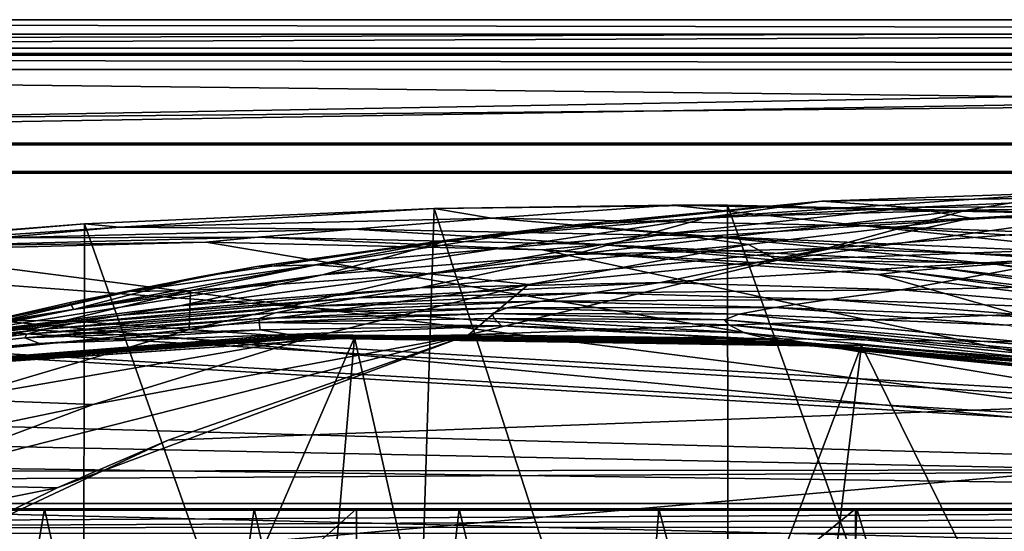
# Model space of a CAD drawing. Header units: metres. Extents: x -904 to 0, y -908 to 0.
# Tile 75 of 141: x -555 to -452, y -54 to 0. Entities that reach past the tile are written whole.
import ezdxf

# ---------------------------------------------------------------- set-up
doc = ezdxf.new("R2010")
doc.units = ezdxf.units.M

msp = doc.modelspace()

# ---------------------------------------------------------------- linework, layer by layer
at = {"layer": 'top'}
for points in [[(-885.9776, -3.567204, 2063.059814), (-239.308899, -51.564125, 2063.059814), (-25.973949, -3.563107, 2063.059814)], [(-885.9776, -3.567204, 2050.059814), (-25.973949, -3.563107, 2050.059814), (-885.977478, -3.567204, 176.059662)], [(-885.9776, -3.567204, 2063.059814), (-25.973949, -3.563107, 2063.059814), (-885.9776, -3.567204, 2050.059814)], [(-25.973949, -3.563107, 2063.059814), (-25.973949, -3.563107, 2050.059814), (-885.9776, -3.567204, 2050.059814)], [(-843.492188, -35.081711, 2063.059814), (-239.308899, -51.564125, 2063.059814), (-885.9776, -3.567204, 2063.059814)], [(-25.973949, -3.563107, 163.059692), (-239.308899, -51.564125, 163.059692), (-885.977478, -3.567204, 163.059692)], [(-885.977478, -3.567204, 163.059692), (-885.977478, -3.567204, 176.059662), (-25.973949, -3.563107, 163.059692)], [(-885.977478, -3.567204, 176.059662), (-25.973949, -3.563107, 176.059692), (-25.973949, -3.563107, 163.059692)], [(-885.977478, -3.567204, 176.059662), (-25.973949, -3.563107, 2050.059814), (-25.973949, -3.563107, 176.059692)], [(-239.308899, -51.564125, 163.059692), (-843.492188, -35.081711, 163.059692), (-885.977478, -3.567204, 163.059692)], [(-470.90271, -19.134712, 930.107361), (-444.026093, -18.196802, 930.254944), (-482.841705, -20.832026, 1019.701477)], [(-444.026093, -18.196802, 930.254944), (-455.6633, -20.093687, 1019.924011), (-482.841705, -20.832026, 1019.701477)], [(-435.974976, -18.672184, 840.413452), (-444.026093, -18.196802, 930.254944), (-470.90271, -19.134712, 930.107361)], [(-461.589966, -19.803459, 840.389099), (-435.974976, -18.672184, 840.413452), (-470.90271, -19.134712, 930.107361)], [(-431.644012, -19.604105, 750.722656), (-435.974976, -18.672184, 840.413452), (-461.589966, -19.803459, 840.389099)], [(-455.6633, -20.093687, 1019.924011), (-444.026093, -18.196802, 930.254944), (-422.265778, -19.595821, 975.355469)], [(-505.720337, -20.94257, 1855.409668), (-486.714447, -19.566124, 1936.522217), (-511.757843, -19.894749, 1935.707886)], [(-511.757843, -19.894749, 1935.707886), (-486.714447, -19.566124, 1936.522217), (-480.862244, -19.569525, 1937.163818)], [(-511.757843, -19.894749, 1935.707886), (-480.862244, -19.569525, 1937.163818), (-480.750854, -115.743767, 1992.692505)], [(-497.671204, -21.701733, 929.99292), (-470.90271, -19.134712, 930.107361), (-509.917358, -23.190853, 1019.514038)], [(-470.90271, -19.134712, 930.107361), (-482.841705, -20.832026, 1019.701477), (-509.917358, -23.190853, 1019.514038)], [(-505.720337, -20.94257, 1855.409668), (-466.502991, -21.734568, 1855.745483), (-486.714447, -19.566124, 1936.522217)], [(-461.589966, -19.803459, 840.389099), (-470.90271, -19.134712, 930.107361), (-497.671204, -21.701733, 929.99292)], [(-486.714447, -19.566124, 1936.522217), (-445.009796, -20.428713, 1936.522217), (-480.862244, -19.569525, 1937.163818)], [(-466.502991, -21.734568, 1855.745483), (-445.009796, -20.428713, 1936.522217), (-486.714447, -19.566124, 1936.522217)], [(-480.750854, -115.743767, 1992.692505), (-480.862244, -19.569525, 1937.163818), (-446.597626, -115.674339, 1992.217041)], [(-480.862244, -19.569525, 1937.163818), (-446.597626, -20.344744, 1937.178467), (-446.597626, -115.674339, 1992.217041)], [(-480.862244, -19.569525, 1937.163818), (-445.009796, -20.428713, 1936.522217), (-446.597626, -20.344744, 1937.178467)], [(-455.203247, -20.942795, 750.773865), (-431.644012, -19.604105, 750.722656), (-461.589966, -19.803459, 840.389099)], [(-455.6633, -20.093687, 1019.924011), (-422.265778, -19.595821, 975.355469), (-428.482635, -20.993587, 1020.181396)], [(-442.329041, -20.762829, 662.230164), (-431.644012, -19.604105, 750.722656), (-455.203247, -20.942795, 750.773865)], [(-548.635254, -21.523003, 1932.14856), (-511.757843, -19.894749, 1935.707886), (-514.864746, -116.985649, 1991.491089)], [(-511.757843, -19.894749, 1935.707886), (-548.635254, -21.523003, 1932.14856), (-544.949646, -21.866482, 1855.07666)], [(-544.949646, -21.866482, 1855.07666), (-505.720337, -20.94257, 1855.409668), (-511.757843, -19.894749, 1935.707886)], [(-514.864746, -116.985649, 1991.491089), (-511.757843, -19.894749, 1935.707886), (-480.750854, -115.743767, 1992.692505)], [(-487.09201, -22.528358, 840.391907), (-461.589966, -19.803459, 840.389099), (-497.671204, -21.701733, 929.99292)], [(-482.841705, -20.832026, 1019.701477), (-455.6633, -20.093687, 1019.924011), (-497.042816, -24.759808, 1108.950562)], [(-455.6633, -20.093687, 1019.924011), (-470.473328, -24.128107, 1109.128418), (-497.042816, -24.759808, 1108.950562)], [(-455.203247, -20.942795, 750.773865), (-461.589966, -19.803459, 840.389099), (-487.09201, -22.528358, 840.391907)], [(-470.473328, -24.128107, 1109.128418), (-455.6633, -20.093687, 1019.924011), (-428.482635, -20.993587, 1020.181396)], [(-445.009796, -20.428713, 1936.522217), (-466.502991, -21.734568, 1855.745483), (-416.0578, -23.651363, 1896.523071)], [(-548.635254, -21.523003, 1932.14856), (-584.118042, -24.505095, 1854.746704), (-544.949646, -21.866482, 1855.07666)], [(-548.635254, -21.523003, 1932.14856), (-582.246765, -24.173403, 1927.144531), (-584.118042, -24.505095, 1854.746704)], [(-582.246765, -24.173403, 1927.144531), (-548.635254, -21.523003, 1932.14856), (-548.815857, -119.390549, 1988.623535)], [(-548.815857, -119.390549, 1988.623535), (-548.635254, -21.523003, 1932.14856), (-514.864746, -116.985649, 1991.491089)], [(-520.283081, -22.07143, 1773.272827), (-505.720337, -20.94257, 1855.409668), (-544.949646, -21.866482, 1855.07666)], [(-530.443176, -26.027119, 974.632507), (-524.171265, -25.849716, 929.910645), (-497.671204, -21.701733, 929.99292)], [(-497.671204, -21.701733, 929.99292), (-509.917358, -23.190853, 1019.514038), (-530.443176, -26.027119, 974.632507)], [(-524.171265, -25.849716, 929.910645), (-487.09201, -22.528358, 840.391907), (-497.671204, -21.701733, 929.99292)], [(-509.917358, -23.190853, 1019.514038), (-482.841705, -20.832026, 1019.701477), (-523.523865, -26.917755, 1108.805786)], [(-482.841705, -20.832026, 1019.701477), (-497.042816, -24.759808, 1108.950562), (-523.523865, -26.917755, 1108.805786)], [(-520.283081, -22.07143, 1773.272827), (-482.939728, -22.833483, 1773.692871), (-505.720337, -20.94257, 1855.409668)], [(-482.939728, -22.833483, 1773.692871), (-466.502991, -21.734568, 1855.745483), (-505.720337, -20.94257, 1855.409668)], [(-478.639862, -23.721258, 750.841187), (-455.203247, -20.942795, 750.773865), (-487.09201, -22.528358, 840.391907)], [(-466.502991, -21.734568, 1855.745483), (-482.939728, -22.833483, 1773.692871), (-437.226807, -24.79043, 1815.267822)], [(-475.568329, -25.345726, 662.110168), (-455.203247, -20.942795, 750.773865), (-478.639862, -23.721258, 750.841187)], [(-442.329041, -20.762829, 662.230164), (-475.568329, -25.345726, 662.110168), (-375.310181, -21.625727, 662.207581)], [(-475.568329, -25.345726, 662.110168), (-442.329041, -20.762829, 662.230164), (-455.203247, -20.942795, 750.773865)], [(-375.310181, -21.625727, 662.207581), (-475.568329, -25.345726, 662.110168), (-342.200653, -27.058088, 662.065308)], [(-470.473328, -24.128107, 1109.128418), (-428.482635, -20.993587, 1020.181396), (-443.9021, -25.040358, 1109.339722)], [(-416.0578, -23.651363, 1896.523071), (-466.502991, -21.734568, 1855.745483), (-427.349731, -24.240482, 1856.083374)], [(-466.502991, -21.734568, 1855.745483), (-437.226807, -24.79043, 1815.267822), (-427.349731, -24.240482, 1856.083374)], [(-544.949646, -21.866482, 1855.07666), (-584.118042, -24.505095, 1854.746704), (-557.632629, -23.017862, 1772.853271)], [(-557.632629, -23.017862, 1772.853271), (-520.283081, -22.07143, 1773.272827), (-544.949646, -21.866482, 1855.07666)], [(-530.343018, -22.922678, 1690.366333), (-520.283081, -22.07143, 1773.272827), (-557.632629, -23.017862, 1772.853271)], [(-530.343018, -22.922678, 1690.366333), (-494.241638, -23.694754, 1690.690796), (-520.283081, -22.07143, 1773.272827)], [(-512.320984, -26.806635, 840.421082), (-487.09201, -22.528358, 840.391907), (-524.171265, -25.849716, 929.910645)], [(-494.241638, -23.694754, 1690.690796), (-482.939728, -22.833483, 1773.692871), (-520.283081, -22.07143, 1773.272827)], [(-478.639862, -23.721258, 750.841187), (-487.09201, -22.528358, 840.391907), (-512.320984, -26.806635, 840.421082)], [(-535.804565, -23.450962, 1607.821899), (-571.255554, -24.387638, 1607.797363), (-392.993713, -47.427006, 1607.19397)], [(-571.255554, -24.387638, 1607.797363), (-535.804565, -23.450962, 1607.821899), (-566.446838, -23.874039, 1690.042236)], [(-535.804565, -23.450962, 1607.821899), (-530.343018, -22.922678, 1690.366333), (-566.446838, -23.874039, 1690.042236)], [(-566.446838, -23.874039, 1690.042236), (-530.343018, -22.922678, 1690.366333), (-557.632629, -23.017862, 1772.853271)], [(-536.713562, -27.166037, 1019.363708), (-509.917358, -23.190853, 1019.514038), (-549.77301, -30.550179, 1108.693359)], [(-509.917358, -23.190853, 1019.514038), (-523.523865, -26.917755, 1108.805786), (-549.77301, -30.550179, 1108.693359)], [(-530.443176, -26.027119, 974.632507), (-509.917358, -23.190853, 1019.514038), (-536.713562, -27.166037, 1019.363708)], [(-535.804565, -23.450962, 1607.821899), (-500.35083, -24.274384, 1607.800293), (-530.343018, -22.922678, 1690.366333)], [(-500.35083, -24.274384, 1607.800293), (-535.804565, -23.450962, 1607.821899), (-392.993713, -47.427006, 1607.19397)], [(-500.35083, -24.274384, 1607.800293), (-494.241638, -23.694754, 1690.690796), (-530.343018, -22.922678, 1690.366333)], [(-501.807648, -27.907879, 750.923523), (-478.639862, -23.721258, 750.841187), (-512.320984, -26.806635, 840.421082)], [(-501.807648, -27.907879, 750.923523), (-475.568329, -25.345726, 662.110168), (-478.639862, -23.721258, 750.841187)], [(-494.241638, -23.694754, 1690.690796), (-500.35083, -24.274384, 1607.800293), (-462.319427, -26.5536, 1649.175903)], [(-494.241638, -23.694754, 1690.690796), (-452.67215, -25.768145, 1732.678467), (-482.939728, -22.833483, 1773.692871)], [(-462.319427, -26.5536, 1649.175903), (-458.22403, -26.186832, 1691.015137), (-494.241638, -23.694754, 1690.690796)], [(-458.22403, -26.186832, 1691.015137), (-452.67215, -25.768145, 1732.678467), (-494.241638, -23.694754, 1690.690796)], [(-452.67215, -25.768145, 1732.678467), (-445.669617, -25.301315, 1774.112915), (-482.939728, -22.833483, 1773.692871)], [(-482.939728, -22.833483, 1773.692871), (-445.669617, -25.301315, 1774.112915), (-437.226807, -24.79043, 1815.267822)], [(-392.993713, -47.427006, 1607.19397), (-571.255554, -24.387638, 1607.797363), (-606.616577, -27.078775, 1607.726807)], [(-582.486755, -122.939278, 1984.111816), (-582.246765, -24.173403, 1927.144531), (-548.815857, -119.390549, 1988.623535)], [(-523.523865, -26.917755, 1108.805786), (-497.042816, -24.759808, 1108.950562), (-538.566772, -30.155039, 1197.694214)], [(-497.042816, -24.759808, 1108.950562), (-513.269836, -28.270109, 1197.619751), (-538.566772, -30.155039, 1197.694214)], [(-497.042816, -24.759808, 1108.950562), (-470.473328, -24.128107, 1109.128418), (-513.269836, -28.270109, 1197.619751)], [(-470.473328, -24.128107, 1109.128418), (-487.909515, -27.710281, 1197.588013), (-513.269836, -28.270109, 1197.619751)], [(-392.993713, -47.427006, 1607.19397), (-464.981628, -26.855797, 1607.732666), (-500.35083, -24.274384, 1607.800293)], [(-500.35083, -24.274384, 1607.800293), (-464.981628, -26.855797, 1607.732666), (-462.319427, -26.5536, 1649.175903)], [(-487.909515, -27.710281, 1197.588013), (-470.473328, -24.128107, 1109.128418), (-443.9021, -25.040358, 1109.339722)], [(-543.884827, -28.653582, 974.57959), (-524.171265, -25.849716, 929.910645), (-530.443176, -26.027119, 974.632507)], [(-524.171265, -25.849716, 929.910645), (-543.884827, -28.653582, 974.57959), (-537.456604, -28.5592, 929.881897)], [(-512.320984, -26.806635, 840.421082), (-524.171265, -25.849716, 929.910645), (-537.456604, -28.5592, 929.881897)], [(-475.568329, -25.345726, 662.110168), (-508.162506, -33.22438, 661.903809), (-342.200653, -27.058088, 662.065308)], [(-508.162506, -33.22438, 661.903809), (-475.568329, -25.345726, 662.110168), (-501.807648, -27.907879, 750.923523)], [(-443.9021, -25.040358, 1109.339722), (-462.554504, -28.495565, 1197.600342), (-487.909515, -27.710281, 1197.588013)], [(-417.414032, -27.497526, 1109.584351), (-462.554504, -28.495565, 1197.600342), (-443.9021, -25.040358, 1109.339722)], [(-458.22403, -26.186832, 1691.015137), (-422.381287, -30.390518, 1691.338379), (-452.67215, -25.768145, 1732.678467)], [(-416.269989, -29.942677, 1733.067749), (-445.669617, -25.301315, 1774.112915), (-452.67215, -25.768145, 1732.678467)], [(-422.381287, -30.390518, 1691.338379), (-416.269989, -29.942677, 1733.067749), (-452.67215, -25.768145, 1732.678467)], [(-549.77301, -30.550179, 1108.693359), (-523.523865, -26.917755, 1108.805786), (-563.672546, -33.325024, 1197.809448)], [(-523.523865, -26.917755, 1108.805786), (-538.566772, -30.155039, 1197.694214), (-563.672546, -33.325024, 1197.809448)], [(-550.142944, -29.807579, 1019.302856), (-543.884827, -28.653582, 974.57959), (-530.443176, -26.027119, 974.632507)], [(-550.142944, -29.807579, 1019.302856), (-530.443176, -26.027119, 974.632507), (-536.713562, -27.166037, 1019.363708)], [(-501.807648, -27.907879, 750.923523), (-512.320984, -26.806635, 840.421082), (-537.578796, -32.68232, 840.475464)], [(-512.320984, -26.806635, 840.421082), (-537.456604, -28.5592, 929.881897), (-537.578796, -32.68232, 840.475464)], [(-462.319427, -26.5536, 1649.175903), (-464.981628, -26.855797, 1607.732666), (-429.784271, -31.189507, 1607.619263)], [(-429.784271, -31.189507, 1607.619263), (-464.981628, -26.855797, 1607.732666), (-392.993713, -47.427006, 1607.19397)], [(-426.875916, -30.810394, 1649.405273), (-458.22403, -26.186832, 1691.015137), (-462.319427, -26.5536, 1649.175903)], [(-429.784271, -31.189507, 1607.619263), (-426.875916, -30.810394, 1649.405273), (-462.319427, -26.5536, 1649.175903)], [(-458.22403, -26.186832, 1691.015137), (-426.875916, -30.810394, 1649.405273), (-422.381287, -30.390518, 1691.338379)], [(-392.993713, -47.427006, 1607.19397), (-606.616577, -27.078775, 1607.726807), (-676.729492, -47.703167, 1607.186768)], [(-550.142944, -29.807579, 1019.302856), (-536.713562, -27.166037, 1019.363708), (-549.77301, -30.550179, 1108.693359)], [(-537.578796, -32.68232, 840.475464), (-524.97998, -33.561295, 751.021423), (-501.807648, -27.907879, 750.923523)], [(-524.97998, -33.561295, 751.021423), (-508.162506, -33.22438, 661.903809), (-501.807648, -27.907879, 750.923523)], [(-513.269836, -28.270109, 1197.619751), (-487.909515, -27.710281, 1197.588013), (-519.912964, -29.345852, 1242.423218)], [(-487.909515, -27.710281, 1197.588013), (-495.028809, -28.789301, 1242.354248), (-519.912964, -29.345852, 1242.423218)], [(-342.200653, -27.058088, 662.065308), (-508.162506, -33.22438, 661.903809), (-309.819092, -35.76218, 661.837402)], [(-462.554504, -28.495565, 1197.600342), (-495.028809, -28.789301, 1242.354248), (-487.909515, -27.710281, 1197.588013)], [(-437.270691, -30.633911, 1197.657837), (-462.554504, -28.495565, 1197.600342), (-417.414032, -27.497526, 1109.584351)], [(-563.519104, -32.889435, 1019.252625), (-543.884827, -28.653582, 974.57959), (-550.142944, -29.807579, 1019.302856)], [(-543.884827, -28.653582, 974.57959), (-563.519104, -32.889435, 1019.252625), (-557.264526, -31.737986, 974.537903)], [(-537.456604, -28.5592, 929.881897), (-543.884827, -28.653582, 974.57959), (-557.264526, -31.737986, 974.537903)], [(-537.456604, -28.5592, 929.881897), (-557.264526, -31.737986, 974.537903), (-550.685913, -31.70883, 929.862854)], [(-537.578796, -32.68232, 840.475464), (-537.456604, -28.5592, 929.881897), (-550.685913, -31.70883, 929.862854)], [(-538.566772, -30.155039, 1197.694214), (-513.269836, -28.270109, 1197.619751), (-544.736389, -31.156719, 1242.523315)], [(-513.269836, -28.270109, 1197.619751), (-519.912964, -29.345852, 1242.423218), (-544.736389, -31.156719, 1242.523315)], [(-519.912964, -29.345852, 1242.423218), (-495.028809, -28.789301, 1242.354248), (-524.995911, -30.214462, 1287.456299)], [(-495.028809, -28.789301, 1242.354248), (-500.422241, -29.668852, 1287.389771), (-524.995911, -30.214462, 1287.456299)], [(-500.422241, -29.668852, 1287.389771), (-495.028809, -28.789301, 1242.354248), (-470.149078, -29.500271, 1242.317871)], [(-470.149078, -29.500271, 1242.317871), (-495.028809, -28.789301, 1242.354248), (-462.554504, -28.495565, 1197.600342)], [(-437.270691, -30.633911, 1197.657837), (-470.149078, -29.500271, 1242.317871), (-462.554504, -28.495565, 1197.600342)], [(-549.77301, -30.550179, 1108.693359), (-563.519104, -32.889435, 1019.252625), (-550.142944, -29.807579, 1019.302856)], [(-544.736389, -31.156719, 1242.523315), (-519.912964, -29.345852, 1242.423218), (-549.509827, -31.963417, 1287.543457)], [(-519.912964, -29.345852, 1242.423218), (-524.995911, -30.214462, 1287.456299), (-549.509827, -31.963417, 1287.543457)], [(-524.995911, -30.214462, 1287.456299), (-500.422241, -29.668852, 1287.389771), (-528.505188, -30.922245, 1332.65332)], [(-500.422241, -29.668852, 1287.389771), (-504.078247, -30.393604, 1332.614502), (-528.505188, -30.922245, 1332.65332)], [(-504.078247, -30.393604, 1332.614502), (-500.422241, -29.668852, 1287.389771), (-475.851532, -30.333803, 1287.344604)], [(-475.851532, -30.333803, 1287.344604), (-500.422241, -29.668852, 1287.389771), (-470.149078, -29.500271, 1242.317871)], [(-470.149078, -29.500271, 1242.317871), (-445.335175, -31.4842, 1242.314819), (-475.851532, -30.333803, 1287.344604)], [(-445.335175, -31.4842, 1242.314819), (-470.149078, -29.500271, 1242.317871), (-437.270691, -30.633911, 1197.657837)], [(-563.672546, -33.325024, 1197.809448), (-588.915649, -37.812519, 1197.966187), (-549.77301, -30.550179, 1108.693359)], [(-588.915649, -37.812519, 1197.966187), (-563.519104, -32.889435, 1019.252625), (-549.77301, -30.550179, 1108.693359)], [(-563.672546, -33.325024, 1197.809448), (-538.566772, -30.155039, 1197.694214), (-544.736389, -31.156719, 1242.523315)], [(-552.873535, -32.618694, 1332.702393), (-528.505188, -30.922245, 1332.65332), (-554.714905, -33.142338, 1377.948853)], [(-528.505188, -30.922245, 1332.65332), (-530.204224, -31.491867, 1377.948853), (-554.714905, -33.142338, 1377.948853)], [(-549.509827, -31.963417, 1287.543457), (-524.995911, -30.214462, 1287.456299), (-552.873535, -32.618694, 1332.702393)], [(-524.995911, -30.214462, 1287.456299), (-528.505188, -30.922245, 1332.65332), (-552.873535, -32.618694, 1332.702393)], [(-528.505188, -30.922245, 1332.65332), (-504.078247, -30.393604, 1332.614502), (-530.204224, -31.491867, 1377.948853)], [(-504.078247, -30.393604, 1332.614502), (-505.664764, -30.997648, 1377.948975), (-530.204224, -31.491867, 1377.948853)], [(-530.204224, -31.491867, 1377.948853), (-505.664764, -30.997648, 1377.948975), (-530.198975, -31.946304, 1405.804565)], [(-505.664764, -30.997648, 1377.948975), (-505.456635, -31.491022, 1405.939331), (-530.198975, -31.946304, 1405.804565)], [(-479.653412, -31.035919, 1332.586304), (-505.664764, -30.997648, 1377.948975), (-504.078247, -30.393604, 1332.614502)], [(-505.664764, -30.997648, 1377.948975), (-481.15274, -31.657251, 1377.948853), (-505.456635, -31.491022, 1405.939331)], [(-481.15274, -31.657251, 1377.948853), (-505.664764, -30.997648, 1377.948975), (-479.653412, -31.035919, 1332.586304)], [(-479.653412, -31.035919, 1332.586304), (-504.078247, -30.393604, 1332.614502), (-475.851532, -30.333803, 1287.344604)], [(-431.035858, -35.827812, 1332.56311), (-481.15274, -31.657251, 1377.948853), (-479.653412, -31.035919, 1332.586304)], [(-475.851532, -30.333803, 1287.344604), (-451.342377, -32.21143, 1287.321655), (-479.653412, -31.035919, 1332.586304)], [(-451.342377, -32.21143, 1287.321655), (-431.035858, -35.827812, 1332.56311), (-479.653412, -31.035919, 1332.586304)], [(-445.335175, -31.4842, 1242.314819), (-451.342377, -32.21143, 1287.321655), (-475.851532, -30.333803, 1287.344604)], [(-573.842163, -34.895367, 1287.650391), (-544.736389, -31.156719, 1242.523315), (-549.509827, -31.963417, 1287.543457)], [(-573.842163, -34.895367, 1287.650391), (-563.672546, -33.325024, 1197.809448), (-544.736389, -31.156719, 1242.523315)], [(-552.873535, -32.618694, 1332.702393), (-573.842163, -34.895367, 1287.650391), (-549.509827, -31.963417, 1287.543457)], [(-557.264526, -31.737986, 974.537903), (-570.552124, -35.313633, 974.509277), (-550.685913, -31.70883, 929.862854)], [(-570.552124, -35.313633, 974.509277), (-563.836548, -35.314007, 929.854431), (-550.685913, -31.70883, 929.862854)], [(-550.685913, -31.70883, 929.862854), (-563.836548, -35.314007, 929.854431), (-537.578796, -32.68232, 840.475464)], [(-554.714905, -33.142338, 1377.948853), (-530.204224, -31.491867, 1377.948853), (-554.89447, -33.548859, 1405.681885)], [(-530.204224, -31.491867, 1377.948853), (-530.198975, -31.946304, 1405.804565), (-554.89447, -33.548859, 1405.681885)], [(-554.89447, -33.548859, 1405.681885), (-530.198975, -31.946304, 1405.804565), (-530.117859, -32.705353, 1432.524048)], [(-530.198975, -31.946304, 1405.804565), (-505.456635, -31.491022, 1405.939331), (-504.669006, -32.267185, 1432.524048)], [(-530.117859, -32.705353, 1432.524048), (-530.198975, -31.946304, 1405.804565), (-504.669006, -32.267185, 1432.524048)], [(-504.669006, -32.267185, 1432.524048), (-505.456635, -31.491022, 1405.939331), (-479.071777, -33.003189, 1432.524048)], [(-505.456635, -31.491022, 1405.939331), (-480.719177, -32.182163, 1406.091064), (-479.071777, -33.003189, 1432.524048)], [(-481.15274, -31.657251, 1377.948853), (-480.719177, -32.182163, 1406.091064), (-505.456635, -31.491022, 1405.939331)], [(-481.15274, -31.657251, 1377.948853), (-432.440216, -36.414116, 1377.948608), (-480.719177, -32.182163, 1406.091064)], [(-432.440216, -36.414116, 1377.948608), (-481.15274, -31.657251, 1377.948853), (-431.035858, -35.827812, 1332.56311)], [(-579.134705, -35.946434, 1377.94873), (-554.714905, -33.142338, 1377.948853), (-579.486084, -36.295803, 1405.56897)], [(-554.714905, -33.142338, 1377.948853), (-554.89447, -33.548859, 1405.681885), (-579.486084, -36.295803, 1405.56897)], [(-554.714905, -33.142338, 1377.948853), (-579.134705, -35.946434, 1377.94873), (-552.873535, -32.618694, 1332.702393)], [(-579.134705, -35.946434, 1377.94873), (-573.842163, -34.895367, 1287.650391), (-552.873535, -32.618694, 1332.702393)], [(-577.522461, -37.248707, 1456.93335), (-577.734619, -37.167976, 1451.770264), (-527.124695, -33.208504, 1452.04126)], [(-577.734619, -37.167976, 1451.770264), (-553.365356, -34.128052, 1432.524048), (-527.124695, -33.208504, 1452.04126)], [(-577.522461, -37.248707, 1456.93335), (-527.124695, -33.208504, 1452.04126), (-526.752319, -33.329639, 1457.096313)], [(-563.836548, -35.314007, 929.854431), (-562.404053, -40.010597, 840.551208), (-537.578796, -32.68232, 840.475464)], [(-537.578796, -32.68232, 840.475464), (-562.404053, -40.010597, 840.551208), (-524.97998, -33.561295, 751.021423)], [(-553.365356, -34.128052, 1432.524048), (-554.89447, -33.548859, 1405.681885), (-530.117859, -32.705353, 1432.524048)], [(-527.124695, -33.208504, 1452.04126), (-553.365356, -34.128052, 1432.524048), (-530.117859, -32.705353, 1432.524048)], [(-530.117859, -32.705353, 1432.524048), (-504.669006, -32.267185, 1432.524048), (-527.124695, -33.208504, 1452.04126)], [(-527.124695, -33.208504, 1452.04126), (-504.669006, -32.267185, 1432.524048), (-476.368347, -33.732189, 1452.308105)], [(-526.752319, -33.329639, 1457.096313), (-527.124695, -33.208504, 1452.04126), (-476.368347, -33.732189, 1452.308105)], [(-476.368347, -33.732189, 1452.308105), (-504.669006, -32.267185, 1432.524048), (-479.071777, -33.003189, 1432.524048)], [(-479.071777, -33.003189, 1432.524048), (-480.719177, -32.182163, 1406.091064), (-429.132721, -37.851936, 1432.524048)], [(-480.719177, -32.182163, 1406.091064), (-431.471313, -36.989452, 1406.476929), (-429.132721, -37.851936, 1432.524048)], [(-432.440216, -36.414116, 1377.948608), (-431.471313, -36.989452, 1406.476929), (-480.719177, -32.182163, 1406.091064)], [(-479.071777, -33.003189, 1432.524048), (-429.132721, -37.851936, 1432.524048), (-476.368347, -33.732189, 1452.308105)], [(-579.486084, -36.295803, 1405.56897), (-554.89447, -33.548859, 1405.681885), (-553.365356, -34.128052, 1432.524048)], [(-577.158325, -36.605061, 1432.524048), (-579.486084, -36.295803, 1405.56897), (-553.365356, -34.128052, 1432.524048)], [(-577.158325, -36.605061, 1432.524048), (-553.365356, -34.128052, 1432.524048), (-577.734619, -37.167976, 1451.770264)], [(-577.498657, -37.258484, 1457.595947), (-577.522461, -37.248707, 1456.93335), (-526.752319, -33.329639, 1457.096313)], [(-577.498657, -37.258484, 1457.595947), (-526.752319, -33.329639, 1457.096313), (-526.709412, -33.344109, 1457.737061)], [(-577.486694, -37.263012, 1457.924927), (-577.498657, -37.258484, 1457.595947), (-526.709412, -33.344109, 1457.737061)], [(-577.486694, -37.263012, 1457.924927), (-526.709412, -33.344109, 1457.737061), (-526.687683, -33.350731, 1458.050415)], [(-577.475769, -37.270763, 1458.277466), (-577.486694, -37.263012, 1457.924927), (-526.687683, -33.350731, 1458.050415)], [(-577.475769, -37.270763, 1458.277466), (-526.687683, -33.350731, 1458.050415), (-526.669312, -33.363285, 1458.439331)], [(-577.401245, -37.286034, 1459.425293), (-577.475769, -37.270763, 1458.277466), (-526.669312, -33.363285, 1458.439331)], [(-577.401245, -37.286034, 1459.425293), (-526.669312, -33.363285, 1458.439331), (-526.547913, -33.390205, 1459.621582)], [(-577.263794, -37.31712, 1461.808472), (-577.401245, -37.286034, 1459.425293), (-526.547913, -33.390205, 1459.621582)], [(-577.263794, -37.31712, 1461.808472), (-526.547913, -33.390205, 1459.621582), (-526.323669, -33.441978, 1462.015747)], [(-577.248718, -37.321037, 1462.11792), (-577.263794, -37.31712, 1461.808472), (-526.323669, -33.441978, 1462.015747)], [(-577.248718, -37.321037, 1462.11792), (-526.323669, -33.441978, 1462.015747), (-526.298706, -33.448204, 1462.319946)], [(-577.233093, -37.32666, 1462.456665), (-577.248718, -37.321037, 1462.11792), (-526.298706, -33.448204, 1462.319946)], [(-577.233093, -37.32666, 1462.456665), (-526.298706, -33.448204, 1462.319946), (-526.273376, -33.457561, 1462.680786)], [(-577.190552, -37.333187, 1463.070557), (-577.233093, -37.32666, 1462.456665), (-526.273376, -33.457561, 1462.680786)], [(-577.190552, -37.333187, 1463.070557), (-526.273376, -33.457561, 1462.680786), (-526.205078, -33.469318, 1463.300903)], [(-577.1026, -37.344524, 1464.286011), (-577.190552, -37.333187, 1463.070557), (-526.205078, -33.469318, 1463.300903)], [(-526.205078, -33.469318, 1463.300903), (-526.064087, -33.490456, 1464.520142), (-577.1026, -37.344524, 1464.286011)], [(-526.064087, -33.490456, 1464.520142), (-576.922058, -37.364391, 1466.720093), (-577.1026, -37.344524, 1464.286011)], [(-526.064087, -33.490456, 1464.520142), (-525.775513, -33.529453, 1466.963745), (-576.922058, -37.364391, 1466.720093)], [(-525.775513, -33.529453, 1466.963745), (-576.542786, -37.392139, 1471.585205), (-576.922058, -37.364391, 1466.720093)], [(-525.171631, -33.592995, 1471.845093), (-520.168213, -33.508572, 1504.990356), (-576.542786, -37.392139, 1471.585205)], [(-576.542786, -37.392139, 1471.585205), (-520.168213, -33.508572, 1504.990356), (-573.211792, -37.15416, 1505.238892)], [(-525.775513, -33.529453, 1466.963745), (-525.171631, -33.592995, 1471.845093), (-576.542786, -37.392139, 1471.585205)], [(-573.211792, -37.15416, 1505.238892), (-520.168213, -33.508572, 1504.990356), (-554.391846, -112.519341, 1549.673828)], [(-547.720459, -40.579918, 751.13208), (-570.024841, -48.937519, 751.254395), (-508.162506, -33.22438, 661.903809)], [(-508.162506, -33.22438, 661.903809), (-570.024841, -48.937519, 751.254395), (-551.510864, -49.371777, 661.569519)], [(-562.404053, -40.010597, 840.551208), (-547.720459, -40.579918, 751.13208), (-524.97998, -33.561295, 751.021423)], [(-520.168213, -33.508572, 1504.990356), (-527.460144, -118.521431, 1553.945923), (-554.391846, -112.519341, 1549.673828)], [(-539.800293, -44.330421, 661.613037), (-508.162506, -33.22438, 661.903809), (-551.510864, -49.371777, 661.569519)], [(-524.97998, -33.561295, 751.021423), (-547.720459, -40.579918, 751.13208), (-508.162506, -33.22438, 661.903809)], [(-508.162506, -33.22438, 661.903809), (-539.800293, -44.330421, 661.613037), (-309.819092, -35.76218, 661.837402)], [(-527.460144, -118.521431, 1553.945923), (-520.168213, -33.508572, 1504.990356), (-500.041199, -122.65184, 1556.645508)], [(-526.709412, -33.344109, 1457.737061), (-526.752319, -33.329639, 1457.096313), (-475.838806, -33.88055, 1457.257324)], [(-526.752319, -33.329639, 1457.096313), (-476.368347, -33.732189, 1452.308105), (-475.838806, -33.88055, 1457.257324)], [(-526.687683, -33.350731, 1458.050415), (-526.709412, -33.344109, 1457.737061), (-475.7771, -33.897896, 1457.876465)], [(-526.709412, -33.344109, 1457.737061), (-475.838806, -33.88055, 1457.257324), (-475.7771, -33.897896, 1457.876465)], [(-526.669312, -33.363285, 1458.439331), (-526.687683, -33.350731, 1458.050415), (-475.745728, -33.90583, 1458.17688)], [(-526.687683, -33.350731, 1458.050415), (-475.7771, -33.897896, 1457.876465), (-475.745728, -33.90583, 1458.17688)], [(-526.547913, -33.390205, 1459.621582), (-526.669312, -33.363285, 1458.439331), (-475.720154, -33.921066, 1458.578979)], [(-526.669312, -33.363285, 1458.439331), (-475.745728, -33.90583, 1458.17688), (-475.720154, -33.921066, 1458.578979)], [(-526.323669, -33.441978, 1462.015747), (-526.547913, -33.390205, 1459.621582), (-475.552795, -33.958183, 1459.798462)], [(-526.547913, -33.390205, 1459.621582), (-475.720154, -33.921066, 1458.578979), (-475.552795, -33.958183, 1459.798462)], [(-526.298706, -33.448204, 1462.319946), (-526.323669, -33.441978, 1462.015747), (-475.243469, -34.026829, 1462.216553)], [(-526.323669, -33.441978, 1462.015747), (-475.552795, -33.958183, 1459.798462), (-475.243469, -34.026829, 1462.216553)], [(-526.273376, -33.457561, 1462.680786), (-526.298706, -33.448204, 1462.319946), (-475.208679, -34.034748, 1462.5177)], [(-526.298706, -33.448204, 1462.319946), (-475.243469, -34.026829, 1462.216553), (-475.208679, -34.034748, 1462.5177)], [(-526.205078, -33.469318, 1463.300903), (-526.273376, -33.457561, 1462.680786), (-475.173859, -34.046371, 1462.88562)], [(-526.273376, -33.457561, 1462.680786), (-475.208679, -34.034748, 1462.5177), (-475.173859, -34.046371, 1462.88562)], [(-475.173859, -34.046371, 1462.88562), (-475.080231, -34.062416, 1463.509399), (-526.205078, -33.469318, 1463.300903)], [(-475.080231, -34.062416, 1463.509399), (-526.064087, -33.490456, 1464.520142), (-526.205078, -33.469318, 1463.300903)], [(-475.080231, -34.062416, 1463.509399), (-474.886932, -34.091938, 1464.733154), (-526.064087, -33.490456, 1464.520142)], [(-474.886932, -34.091938, 1464.733154), (-525.775513, -33.529453, 1466.963745), (-526.064087, -33.490456, 1464.520142)], [(-474.886932, -34.091938, 1464.733154), (-474.491577, -34.147419, 1467.185913), (-525.775513, -33.529453, 1466.963745)], [(-474.491577, -34.147419, 1467.185913), (-525.171631, -33.592995, 1471.845093), (-525.775513, -33.529453, 1466.963745)], [(-469.891083, -34.409924, 1491.548462), (-520.168213, -33.508572, 1504.990356), (-525.171631, -33.592995, 1471.845093)], [(-473.665619, -34.242725, 1472.08252), (-469.891083, -34.409924, 1491.548462), (-525.171631, -33.592995, 1471.845093)], [(-473.665619, -34.242725, 1472.08252), (-525.171631, -33.592995, 1471.845093), (-474.491577, -34.147419, 1467.185913)], [(-466.736969, -34.32309, 1505.357788), (-520.168213, -33.508572, 1504.990356), (-469.891083, -34.409924, 1491.548462)], [(-520.168213, -33.508572, 1504.990356), (-466.736969, -34.32309, 1505.357788), (-500.041199, -122.65184, 1556.645508)], [(-475.838806, -33.88055, 1457.257324), (-476.368347, -33.732189, 1452.308105), (-425.855591, -38.708057, 1452.568726)], [(-476.368347, -33.732189, 1452.308105), (-429.132721, -37.851936, 1432.524048), (-425.855591, -38.708057, 1452.568726)], [(-475.7771, -33.897896, 1457.876465), (-475.838806, -33.88055, 1457.257324), (-425.16925, -38.871529, 1457.414917)], [(-475.838806, -33.88055, 1457.257324), (-425.855591, -38.708057, 1452.568726), (-425.16925, -38.871529, 1457.414917)], [(-475.745728, -33.90583, 1458.17688), (-475.7771, -33.897896, 1457.876465), (-425.088745, -38.89024, 1458.013062)], [(-475.7771, -33.897896, 1457.876465), (-425.16925, -38.871529, 1457.414917), (-425.088745, -38.89024, 1458.013062)], [(-475.720154, -33.921066, 1458.578979), (-475.745728, -33.90583, 1458.17688), (-425.047791, -38.898937, 1458.302979)], [(-475.745728, -33.90583, 1458.17688), (-425.088745, -38.89024, 1458.013062), (-425.047791, -38.898937, 1458.302979)], [(-475.552795, -33.958183, 1459.798462), (-475.720154, -33.921066, 1458.578979), (-425.014893, -38.914143, 1458.695068)], [(-475.720154, -33.921066, 1458.578979), (-425.047791, -38.898937, 1458.302979), (-425.014893, -38.914143, 1458.695068)], [(-475.243469, -34.026829, 1462.216553), (-475.552795, -33.958183, 1459.798462), (-424.801971, -38.959053, 1459.954468)], [(-475.552795, -33.958183, 1459.798462), (-425.014893, -38.914143, 1458.695068), (-424.801971, -38.959053, 1459.954468)], [(-475.208679, -34.034748, 1462.5177), (-475.243469, -34.026829, 1462.216553), (-424.408051, -39.039974, 1462.409058)], [(-475.243469, -34.026829, 1462.216553), (-424.801971, -38.959053, 1459.954468), (-424.408051, -39.039974, 1462.409058)], [(-475.173859, -34.046371, 1462.88562), (-475.208679, -34.034748, 1462.5177), (-424.363525, -39.049015, 1462.709229)], [(-475.208679, -34.034748, 1462.5177), (-424.408051, -39.039974, 1462.409058), (-424.363525, -39.049015, 1462.709229)], [(-424.363525, -39.049015, 1462.709229), (-424.319092, -39.061089, 1463.069336), (-475.173859, -34.046371, 1462.88562)], [(-424.319092, -39.061089, 1463.069336), (-475.080231, -34.062416, 1463.509399), (-475.173859, -34.046371, 1462.88562)], [(-424.319092, -39.061089, 1463.069336), (-424.200226, -39.080273, 1463.694214), (-475.080231, -34.062416, 1463.509399)], [(-424.200226, -39.080273, 1463.694214), (-474.886932, -34.091938, 1464.733154), (-475.080231, -34.062416, 1463.509399)], [(-424.200226, -39.080273, 1463.694214), (-423.954865, -39.116467, 1464.923096), (-474.886932, -34.091938, 1464.733154)], [(-423.954865, -39.116467, 1464.923096), (-474.491577, -34.147419, 1467.185913), (-474.886932, -34.091938, 1464.733154)], [(-423.954865, -39.116467, 1464.923096), (-423.453217, -39.185215, 1467.384277), (-474.491577, -34.147419, 1467.185913)], [(-423.453217, -39.185215, 1467.384277), (-447.980469, -36.226822, 1472.192261), (-474.491577, -34.147419, 1467.185913)], [(-474.491577, -34.147419, 1467.185913), (-447.980469, -36.226822, 1472.192261), (-473.665619, -34.242725, 1472.08252)], [(-447.980469, -36.226822, 1472.192261), (-469.891083, -34.409924, 1491.548462), (-473.665619, -34.242725, 1472.08252)], [(-843.492188, -35.081711, 2063.059814), (-840.820007, -39.149845, 2063.059814), (-239.308899, -51.564125, 2063.059814)], [(-239.308899, -51.564125, 163.059692), (-840.820007, -39.149845, 163.059692), (-843.492188, -35.081711, 163.059692)], [(-500.041199, -122.65184, 1556.645508), (-466.736969, -34.32309, 1505.357788), (-472.241913, -79.361893, 1531.463379)], [(-466.736969, -34.32309, 1505.357788), (-444.463135, -79.445618, 1530.823486), (-472.241913, -79.361893, 1531.463379)], [(-443.706665, -36.449169, 1491.666626), (-466.736969, -34.32309, 1505.357788), (-469.891083, -34.409924, 1491.548462)], [(-447.980469, -36.226822, 1472.192261), (-443.706665, -36.449169, 1491.666626), (-469.891083, -34.409924, 1491.548462)], [(-443.706665, -36.449169, 1491.666626), (-440.25116, -36.377506, 1505.794922), (-466.736969, -34.32309, 1505.357788)], [(-466.736969, -34.32309, 1505.357788), (-440.25116, -36.377506, 1505.794922), (-444.463135, -79.445618, 1530.823486)], [(-570.15863, -58.565701, 661.240173), (-309.111755, -207.702347, 657.334961), (-309.819092, -35.76218, 661.837402)], [(-309.819092, -35.76218, 661.837402), (-539.800293, -44.330421, 661.613037), (-570.15863, -58.565701, 661.240173)], [(-573.211792, -37.15416, 1505.238892), (-554.391846, -112.519341, 1549.673828), (-580.693237, -104.750137, 1543.907715)], [(-840.820007, -39.149845, 2063.059814), (-839.977417, -43.566975, 2063.059814), (-239.308899, -51.564125, 2063.059814)], [(-839.977417, -43.566975, 163.059692), (-840.820007, -39.149845, 163.059692), (-239.308899, -51.564125, 163.059692)], [(-547.720459, -40.579918, 751.13208), (-562.404053, -40.010597, 840.551208), (-586.820984, -48.689861, 840.643005)], [(-570.024841, -48.937519, 751.254395), (-547.720459, -40.579918, 751.13208), (-586.820984, -48.689861, 840.643005)], [(-239.308899, -51.564125, 2063.059814), (-839.977417, -43.566975, 2063.059814), (-839.977356, -51.567074, 2063.059814)], [(-839.977356, -51.567074, 163.059692), (-839.977417, -43.566975, 163.059692), (-239.308899, -51.564125, 163.059692)], [(-570.15863, -58.565701, 661.240173), (-539.800293, -44.330421, 661.613037), (-551.510864, -49.371777, 661.569519)], [(-676.729492, -47.703167, 1607.186768), (-680.572144, -49.113285, 1607.149902), (-392.993713, -47.427006, 1607.19397)], [(-680.572144, -49.113285, 1607.149902), (-387.700989, -56.295364, 1606.961792), (-392.993713, -47.427006, 1607.19397)], [(-680.572144, -49.113285, 1607.149902), (-676.740051, -57.707558, 1606.950562), (-387.700989, -56.295364, 1606.961792)], [(-570.024841, -48.937519, 751.254395), (-597.542542, -58.565773, 777.382446), (-551.510864, -49.371777, 661.569519)], [(-551.510864, -49.371777, 661.569519), (-597.542542, -58.565773, 777.382446), (-570.15863, -58.565701, 661.240173)], [(-239.308899, -51.564125, 163.059692), (-446.597717, -51.562679, 178.448685), (-839.977356, -51.567074, 163.059692)], [(-446.597717, -51.562679, 178.448685), (-467.232391, -51.565266, 179.128387), (-839.977356, -51.567074, 163.059692)], [(-839.977356, -51.567074, 2063.059814), (-467.355255, -51.565228, 2039.645508), (-239.308899, -51.564125, 2063.059814)], [(-519.952271, -51.565491, 2038.379517), (-467.355255, -51.565228, 2039.645508), (-839.977356, -51.567074, 2063.059814)], [(-839.977356, -51.567074, 163.059692), (-467.232391, -51.565266, 179.128387), (-488.072296, -51.565376, 181.206223)], [(-488.072296, -51.565376, 181.206223), (-509.120331, -51.565487, 184.762558), (-839.977356, -51.567074, 163.059692)], [(-509.120331, -51.565487, 184.762558), (-530.752747, -51.565582, 190.011917), (-839.977356, -51.567074, 163.059692)], [(-572.431702, -51.56575, 2034.584595), (-519.952271, -51.565491, 2038.379517), (-839.977356, -51.567074, 2063.059814)], [(-839.977356, -51.567074, 163.059692), (-530.752747, -51.565582, 190.011917), (-552.826843, -51.565697, 197.137772)], [(-552.826843, -51.565697, 197.137772), (-575.18042, -51.565811, 206.322891), (-839.977356, -51.567074, 163.059692)], [(-552.826843, -51.565697, 197.137772), (-562.194641, -106.494125, 206.704391), (-575.18042, -51.565811, 206.322891)], [(-519.952271, -51.565491, 2038.379517), (-572.460754, -98.283653, 2026.344116), (-519.966614, -94.385925, 2030.828491)], [(-519.952271, -51.565491, 2038.379517), (-572.431702, -51.56575, 2034.584595), (-572.460754, -98.283653, 2026.344116)], [(-539.404663, -111.412796, 199.035706), (-562.194641, -106.494125, 206.704391), (-552.826843, -51.565697, 197.137772)], [(-530.752747, -51.565582, 190.011917), (-539.404663, -111.412796, 199.035706), (-552.826843, -51.565697, 197.137772)], [(-516.375183, -115.254181, 193.141876), (-539.404663, -111.412796, 199.035706), (-530.752747, -51.565582, 190.011917)], [(-509.120331, -51.565487, 184.762558), (-516.375183, -115.254181, 193.141876), (-530.752747, -51.565582, 190.011917)], [(-467.355255, -51.565228, 2039.645508), (-519.966614, -94.385925, 2030.828491), (-467.355042, -92.662102, 2032.399048)], [(-467.355255, -51.565228, 2039.645508), (-519.952271, -51.565491, 2038.379517), (-519.966614, -94.385925, 2030.828491)], [(-493.189423, -118.003258, 188.972519), (-516.375183, -115.254181, 193.141876), (-509.120331, -51.565487, 184.762558)], [(-488.072296, -51.565376, 181.206223), (-493.189423, -118.003258, 188.972519), (-509.120331, -51.565487, 184.762558)], [(-469.916138, -119.653488, 186.488419), (-493.189423, -118.003258, 188.972519), (-488.072296, -51.565376, 181.206223)], [(-467.232391, -51.565266, 179.128387), (-469.916138, -119.653488, 186.488419), (-488.072296, -51.565376, 181.206223)], [(-446.597717, -120.203751, 185.663147), (-469.916138, -119.653488, 186.488419), (-467.232391, -51.565266, 179.128387)], [(-467.355255, -51.565228, 2039.645508), (-414.75824, -51.564968, 2038.379517), (-239.308899, -51.564125, 2063.059814)], [(-414.75824, -51.564968, 2038.379517), (-467.355255, -51.565228, 2039.645508), (-467.355042, -92.662102, 2032.399048)], [(-414.75824, -51.564968, 2038.379517), (-467.355042, -92.662102, 2032.399048), (-414.74646, -93.114326, 2031.052734)], [(-446.597717, -51.562679, 178.448685), (-446.597717, -120.203751, 185.663147), (-467.232391, -51.565266, 179.128387)]]:
    msp.add_3dface(points, dxfattribs=at)
at = {"layer": 'top0123458'}
for points in [[(0, 0), (-900.269531, -3.735142), (-904.0047, 0)], [(0, 0), (-904.0047, 0), (-1.527202, -1.527202, 175)], [(-904.0047, 0), (-902.477478, -1.527202, 175), (-1.527202, -1.527202, 175)], [(-3.735142, -3.735142), (-900.269531, -3.735142), (0, 0)], [(-902.477478, -1.527202, 175), (-882.848145, -16.196362, 175), (-1.527202, -1.527202, 175)], [(-882.848145, -16.196362, 175), (-21.156561, -16.196362, 175), (-1.527202, -1.527202, 175)], [(-898.768494, -5.236164, 172), (-900.269531, -3.735142), (-5.236164, -5.236164, 172)], [(-900.269531, -3.735142), (-3.735142, -3.735142), (-5.236164, -5.236164, 172)], [(-5.236164, -5.236164, 172), (-882.848145, -13.196362, 172), (-898.768494, -5.236164, 172)], [(-21.156561, -13.196362, 172), (-882.848145, -13.196362, 172), (-5.236164, -5.236164, 172)], [(-21.156561, -13.196362, 160.059708), (-245.037064, -51.013153, 160.059708), (-882.848145, -13.196362, 160.059708)], [(-245.037064, -51.013153, 160.059708), (-838.07196, -51.007679, 160.059708), (-882.848145, -13.196362, 160.059708)], [(-21.156561, -13.196362, 160.059708), (-882.848145, -13.196362, 160.059708), (-21.156561, -13.196362, 172)], [(-882.848145, -13.196362, 160.059708), (-882.848145, -13.196362, 172), (-21.156561, -13.196362, 172)], [(-882.848145, -16.196362, 163.059708), (-21.156561, -16.196362, 163.059708), (-882.848145, -16.196362, 175)], [(-21.156561, -16.196362, 163.059708), (-21.156561, -16.196362, 175), (-882.848145, -16.196362, 175)], [(-840.648193, -53.564903, 163.059708), (-243.739731, -53.519718, 163.059708), (-882.848145, -16.196362, 163.059708)], [(-882.848145, -16.196362, 163.059708), (-243.739731, -53.519718, 163.059708), (-21.156561, -16.196362, 163.059708)], [(-838.07196, -51.007679, 160.059708), (-245.037064, -51.013153, 160.059708), (-756.383728, -53.87439, 151.006119)], [(-756.383728, -53.87439, 151.006119), (-245.037064, -51.013153, 160.059708), (-607.685181, -60.032143, 141.866348)], [(-607.685181, -60.032143, 141.866348), (-245.037064, -51.013153, 160.059708), (-322.129181, -54.019558, 151.002396)], [(-840.648193, -53.564903, 163.059708), (-321.351837, -56.113968, 154.215454), (-243.739731, -53.519718, 163.059708)], [(-758.300171, -56.021832, 154.161804), (-321.351837, -56.113968, 154.215454), (-840.648193, -53.564903, 163.059708)]]:
    msp.add_3dface(points, dxfattribs=at)
at = {"layer": 'top0123459'}
for points in [[(-904.002319, -0.003942, 2051), (-0.00234, -0.003942, 2051), (-888.002319, -16.003942, 2051)], [(-0.00234, -0.003942, 2111.02002), (-904.002319, -0.003942, 2111.02002), (-901.002319, -3.003942, 2111.02002)], [(-0.00234, -0.003942, 2051), (-904.002319, -0.003942, 2051), (-0.00234, -0.003942, 2111.02002)], [(-904.002319, -0.003942, 2051), (-904.002319, -0.003942, 2111.02002), (-0.00234, -0.003942, 2111.02002)], [(-3.00234, -3.003942, 2111.02002), (-0.00234, -0.003942, 2111.02002), (-901.002319, -3.003942, 2111.02002)], [(-0.00234, -0.003942, 2051), (-16.00234, -16.003942, 2051), (-888.002319, -16.003942, 2051)], [(-891.002319, -13.003942, 2053.855957), (-13.00234, -13.003942, 2053.855957), (-901.002319, -3.003942, 2053.855957)], [(-901.002319, -3.003942, 2053.855957), (-13.00234, -13.003942, 2053.855957), (-3.00234, -3.003942, 2053.855957)], [(-901.002319, -3.003942, 2053.855957), (-3.00234, -3.003942, 2053.855957), (-901.002319, -3.003942, 2111.02002)], [(-3.00234, -3.003942, 2053.855957), (-3.00234, -3.003942, 2111.02002), (-901.002319, -3.003942, 2111.02002)], [(-852.304321, -51.701962, 2065.280029), (-244.002335, -51.701962, 2065.280029), (-891.002319, -13.003942, 2065.280029)], [(-891.002319, -13.003942, 2065.280029), (-244.002335, -51.701962, 2065.280029), (-13.00234, -13.003942, 2065.280029)], [(-891.002319, -13.003942, 2065.280029), (-13.00234, -13.003942, 2065.280029), (-891.002319, -13.003942, 2053.855957)], [(-13.00234, -13.003942, 2065.280029), (-13.00234, -13.003942, 2053.855957), (-891.002319, -13.003942, 2053.855957)], [(-16.00234, -16.003942, 2063.023926), (-888.002319, -16.003942, 2063.023926), (-16.00234, -16.003942, 2051)], [(-888.002319, -16.003942, 2063.023926), (-888.002319, -16.003942, 2051), (-16.00234, -16.003942, 2051)], [(-888.002319, -16.003942, 2063.023926), (-244.002335, -54.172817, 2063.023926), (-849.833435, -54.172817, 2063.023926)], [(-888.002319, -16.003942, 2063.023926), (-16.00234, -16.003942, 2063.023926), (-244.002335, -54.172817, 2063.023926)], [(-849.24353, -54.762726, 2076.154541), (-244.002335, -51.701962, 2065.280029), (-852.304321, -51.701962, 2065.280029)], [(-244.002335, -55.045334, 2077.158691), (-244.002335, -51.701962, 2065.280029), (-849.24353, -54.762726, 2076.154541)]]:
    msp.add_3dface(points, dxfattribs=at)

doc.saveas('drawing.dxf')
